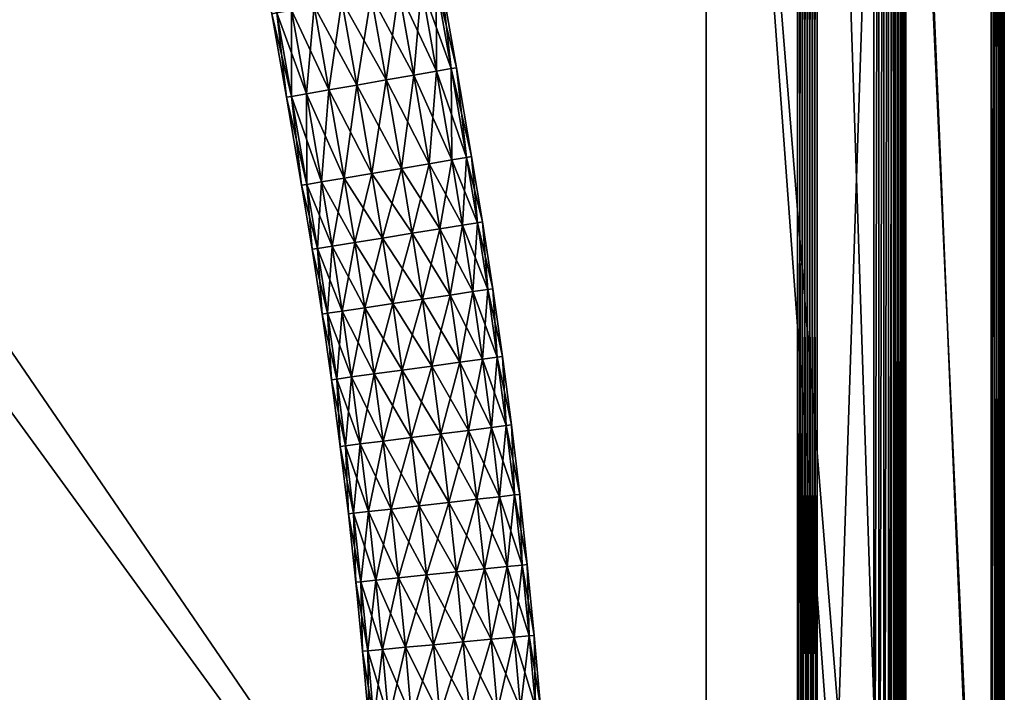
# Model space of a CAD drawing. Header units: millimetres. Extents: x -1220 to 1220, y -575 to 575.
# Tile 133 of 144: x 1020 to 1220, y 137 to 274. Entities that reach past the tile are written whole.
import ezdxf

# ---------------------------------------------------------------- set-up
doc = ezdxf.new("R2010")
doc.units = ezdxf.units.MM
doc.layers.get('0').update_dxf_attribs({"true_color": 0x5890e1})

msp = doc.modelspace()

# ---------------------------------------------------------------- meshes
at = {"color": 221, "true_color": 0xe5a6d7}
mesh = msp.add_polyface(dxfattribs=at)
corners = [(1179.07, 499.88, 720.71), (1178.76, 498.94, 720.8), (1182.76, 497.29, 720.8), (1178.44, 498, 720.89), (1182.31, 496.4, 720.89), (1173.67, 500.28, 720.8), (1173.47, 499.3, 720.89), (1178.12, 497.05, 720.92), (1177.8, 496.1, 720.95), (1181.42, 494.61, 720.95), (1181.86, 495.51, 720.92), (1173.27, 498.33, 720.92), (1173.07, 497.35, 720.95), (1167.22, 499.19, 720.92), (1167.13, 498.19, 720.95), (1167.31, 500.18, 720.89), (1159.44, 499.53, 720.92), (1159.42, 498.53, 720.95), (821, 499.53, 720.92), (821, 498.53, 720.95), (821.79, 498.53, 720.95), (821.79, 499.53, 720.92), (820.56, 498.53, 720.89), (1159.49, 464.43, 710.95), (1159.5, 502.06, 710.95), (1167.46, 501.72, 710.95), (821, 464.43, 720.95), (821.79, 464.43, 720.95), (821.79, 522.21, 710.95), (821.79, 464.43, 710.95), (821, 464.43, 710.95), (841.94, 502.06, 710.95), (841.94, 464.43, 710.95), (1197.06, 0, 710.95), (1159.49, 0, 710.95), (841.94, 0, 710.95), (821.79, 0, 710.95), (821, 0, 710.95), (820.56, 464.43, 711.01), (820.56, 0, 720.89), (821, 0, 720.95), (821.79, 0, 720.95), (1159.49, 464.43, 720.95), (1159.49, 0, 720.95), (1193.53, 0, 720.95), (1196.71, 472.46, 710.95), (1178.93, 499.46, 710.95), (1184.12, 492.99, 720.95), (1191.1, 482.81, 720.95)]
mesh.append_faces([[corners[k] for k in face] for face in [(23, 24, 25), (45, 23, 46), (46, 23, 25), (17, 42, 14), (12, 14, 8), (8, 14, 47), (14, 42, 48)]], dxfattribs={"color": 221})
mesh.append_faces([[corners[k] for k in face] for face in [(0, 1, 2), (1, 3, 4), (3, 1, 5), (5, 6, 3), (7, 8, 9), (9, 10, 7), (3, 7, 10), (11, 12, 8), (8, 7, 11), (6, 11, 7), (7, 3, 6), (13, 14, 12), (12, 11, 13), (15, 13, 11), (11, 6, 15), (16, 17, 14), (14, 13, 16), (18, 19, 20), (20, 21, 18), (22, 19, 18), (21, 20, 17), (17, 16, 21), (26, 27, 20), (20, 19, 26), (28, 29, 30), (29, 28, 31), (31, 32, 29), (23, 32, 31), (31, 24, 23), (33, 34, 23), (32, 23, 34), (34, 35, 32), (29, 32, 35), (35, 36, 29), (30, 29, 36), (36, 37, 30), (38, 30, 37), (39, 40, 26), (27, 26, 40), (40, 41, 27), (42, 43, 44), (42, 17, 20), (20, 27, 42), (43, 42, 27), (27, 41, 43)]], dxfattribs={"vtx2": -1, "color": 221})
at = {"color": 196, "true_color": 0x390888}
mesh = msp.add_polyface(dxfattribs=at)
corners = [(0, 0, 698.95), (0, 483, 698.95), (1178, 483, 698.95), (1178, 0, 698.95), (0, 503, 710.95), (0, 487, 710.95), (1178, 487, 710.95), (1178, 503, 710.95), (0, 505, 700.95), (0, 505, 708.95), (1178, 505, 708.95), (1178, 505, 700.95), (0, 503, 698.95), (1178, 503, 698.95), (1178, 487, 698.95), (0, 487, 698.95), (0, 0, 710.95), (1178, 0, 710.95), (1178, 483, 710.95), (0, 483, 710.95), (0, 484, 698.95), (1178, 484, 698.95), (0, 485, 698.95), (1178, 485, 698.95), (1178, 503.88, 710.83), (0, 503.88, 710.83), (1178, 504.5, 710.45), (0, 504.5, 710.45), (0, 486, 710.95), (1178, 486, 710.95), (0, 485, 710.95), (1178, 485, 710.95), (1178, 504.88, 700.07), (0, 504.88, 700.07), (1178, 504.5, 699.45), (0, 504.5, 699.45), (0, 504.88, 709.83), (1178, 504.88, 709.83), (0, 503.88, 699.07), (1178, 503.88, 699.07), (1178, 486, 698.95), (0, 486, 698.95), (1178, 484, 710.95), (0, 484, 710.95)]
mesh.append_faces([[corners[k] for k in face] for face in [(0, 1, 2), (2, 3, 0), (4, 5, 6), (6, 7, 4), (8, 9, 10), (10, 11, 8), (12, 13, 14), (14, 15, 12), (16, 17, 18), (18, 19, 16), (2, 1, 20), (20, 21, 2), (21, 20, 22), (22, 23, 21), (4, 7, 24), (24, 25, 4), (25, 24, 26), (26, 27, 25), (6, 5, 28), (28, 29, 6), (29, 28, 30), (30, 31, 29), (8, 11, 32), (32, 33, 8), (33, 32, 34), (34, 35, 33), (10, 9, 36), (36, 37, 10), (37, 36, 27), (27, 26, 37), (13, 12, 38), (38, 39, 13), (39, 38, 35), (35, 34, 39), (15, 14, 40), (40, 41, 15), (41, 40, 23), (23, 22, 41), (19, 18, 42), (42, 43, 19), (43, 42, 31), (31, 30, 43)]], dxfattribs={"vtx2": -1, "color": 196})
mesh = msp.add_polyface(dxfattribs=at)
corners = [(1178, 483, 698.95), (1178, 484, 698.95), (1179, 484, 698.95), (1179, 483, 698.95), (1178, 485, 698.95), (1179, 485, 698.95), (1178, 503, 710.95), (1179, 502.83, 710.95), (1179.04, 503.73, 710.83), (1178, 503.88, 710.83), (1179.06, 504.39, 710.47), (1178, 504.5, 710.45), (1178, 487, 710.95), (1178, 486, 710.95), (1179, 486, 710.95), (1179, 487, 710.95), (1178, 485, 710.95), (1179, 485, 710.95), (1178, 505, 700.95), (1178.96, 504.91, 700.95), (1179, 504.79, 700.04), (1178, 504.88, 700.07), (1179.06, 504.39, 699.43), (1178, 504.5, 699.45), (1178, 505, 708.95), (1178, 504.88, 709.83), (1179, 504.79, 709.86), (1178.96, 504.91, 708.95), (1178, 503, 698.95), (1178, 503.88, 699.07), (1179.04, 503.73, 699.07), (1179, 502.83, 698.95), (1178, 487, 698.95), (1179, 487, 698.95), (1179, 486, 698.95), (1178, 486, 698.95), (1178, 483, 710.95), (1179, 483, 710.95), (1179, 484, 710.95), (1178, 484, 710.95), (1178, 0, 698.95), (1179, 0, 698.95), (1179.85, 504.65, 708.95), (1178, 0, 710.95), (1179, 0, 710.95)]
mesh.append_faces([[corners[k] for k in face] for face in [(0, 1, 2), (2, 3, 0), (1, 4, 5), (5, 2, 1), (6, 7, 8), (8, 9, 6), (9, 8, 10), (10, 11, 9), (12, 13, 14), (14, 15, 12), (13, 16, 17), (17, 14, 13), (18, 19, 20), (20, 21, 18), (21, 20, 22), (22, 23, 21), (24, 25, 26), (26, 27, 24), (25, 11, 10), (10, 26, 25), (28, 29, 30), (30, 31, 28), (29, 23, 22), (22, 30, 29), (32, 33, 34), (34, 35, 32), (35, 34, 5), (5, 4, 35), (36, 37, 38), (38, 39, 36), (39, 38, 17), (17, 16, 39), (40, 0, 3), (3, 41, 40), (6, 12, 15), (15, 7, 6), (18, 24, 27), (27, 19, 18), (19, 27, 42), (32, 28, 31), (31, 33, 32), (36, 43, 44), (44, 37, 36)]], dxfattribs={"vtx2": -1, "color": 196})
mesh = msp.add_polyface(dxfattribs=at)
corners = [(1181, 487, 698.95), (1181, 486, 698.95), (1180, 486, 698.95), (1180, 487, 698.95), (1181, 485, 698.95), (1180, 485, 698.95), (1181, 487, 710.95), (1180, 487, 710.95), (1180, 486, 710.95), (1181, 486, 710.95), (1180, 485, 710.95), (1181, 485, 710.95), (1179, 483, 698.95), (1179, 484, 698.95), (1180, 484, 698.95), (1180, 483, 698.95), (1179, 485, 698.95), (1179, 487, 710.95), (1179, 486, 710.95), (1179, 485, 710.95), (1181, 483, 698.95), (1181, 484, 698.95), (1181, 483, 710.95), (1181, 484, 710.95), (1180, 484, 710.95), (1180, 483, 710.95), (1179, 487, 698.95), (1179, 486, 698.95), (1179, 483, 710.95), (1179, 484, 710.95), (1181, 501.41, 698.95), (1180, 502.3, 710.95), (1179, 0, 698.95), (1180, 0, 698.95), (1181, 0, 698.95), (1181, 0, 710.95), (1180, 0, 710.95), (1179, 0, 710.95)]
mesh.append_faces([[corners[k] for k in face] for face in [(0, 1, 2), (2, 3, 0), (1, 4, 5), (5, 2, 1), (6, 7, 8), (8, 9, 6), (9, 8, 10), (10, 11, 9), (12, 13, 14), (14, 15, 12), (13, 16, 5), (5, 14, 13), (17, 18, 8), (8, 7, 17), (18, 19, 10), (10, 8, 18), (20, 15, 14), (14, 21, 20), (21, 14, 5), (5, 4, 21), (22, 23, 24), (24, 25, 22), (23, 11, 10), (10, 24, 23), (26, 3, 2), (2, 27, 26), (27, 2, 5), (5, 16, 27), (28, 25, 24), (24, 29, 28), (29, 24, 10), (10, 19, 29), (30, 0, 3), (31, 7, 6), (32, 12, 15), (15, 33, 32), (20, 34, 33), (33, 15, 20), (35, 22, 25), (25, 36, 35), (28, 37, 36), (36, 25, 28)]], dxfattribs={"vtx2": -1, "color": 196})
mesh = msp.add_polyface(dxfattribs=at)
corners = [(1200, 483, 700.95), (1200, 483, 708.95), (1200, 0, 708.95), (1200, 0, 700.95), (1198, 0, 698.95), (1182, 0, 698.95), (1182, 483, 698.95), (1198, 483, 698.95), (1182, 0, 710.95), (1198, 0, 710.95), (1198, 483, 710.95), (1182, 483, 710.95), (1199.88, 483, 700.07), (1199.79, 484, 700.04), (1199.91, 483.97, 700.95), (1199.5, 483, 699.45), (1199.39, 484.06, 699.43), (1199.91, 483.97, 708.95), (1199.79, 484, 709.86), (1199.88, 483, 709.83), (1199.39, 484.06, 710.47), (1199.5, 483, 710.45), (1198.73, 484.04, 699.07), (1198.88, 483, 699.07), (1181, 483, 698.95), (1181, 484, 698.95), (1181, 484, 710.95), (1181, 483, 710.95), (1198.88, 483, 710.83), (1198.73, 484.04, 710.83), (1199.88, 0, 700.07), (1199.5, 0, 699.45), (1199.88, 0, 709.83), (1199.5, 0, 710.45), (1198.88, 0, 699.07), (1181, 0, 698.95), (1182, 484, 698.95), (1181, 0, 710.95), (1198.88, 0, 710.83), (1197.82, 484, 710.95)]
mesh.append_faces([[corners[k] for k in face] for face in [(0, 1, 2), (2, 3, 0), (4, 5, 6), (6, 7, 4), (8, 9, 10), (10, 11, 8), (0, 12, 13), (13, 14, 0), (12, 15, 16), (1, 17, 18), (18, 19, 1), (20, 21, 19), (22, 23, 7), (16, 15, 23), (6, 24, 25), (26, 27, 11), (10, 28, 29), (28, 21, 20), (0, 3, 30), (30, 12, 0), (12, 30, 31), (31, 15, 12), (1, 0, 14), (14, 17, 1), (2, 1, 19), (19, 32, 2), (32, 19, 21), (21, 33, 32), (4, 7, 23), (23, 34, 4), (34, 23, 15), (15, 31, 34), (6, 5, 35), (35, 24, 6), (7, 6, 36), (8, 11, 27), (27, 37, 8), (10, 9, 38), (38, 28, 10), (28, 38, 33), (33, 21, 28), (11, 10, 39)]], dxfattribs={"vtx2": -1, "color": 196})
at = {"color": 221, "true_color": 0xe5a6d7}
mesh = msp.add_polyface(dxfattribs=at)
corners = [(1220, 0, 712.95), (1220, 465, 712.95), (1220, 465, 713.26), (1220, 0, 713.26), (1217.3, 464.94, 718.27), (1218.01, 464.96, 718.19), (1217.61, 474.4, 718.19), (1219.87, 465, 712.07), (1219.87, 0, 712.07), (1219.5, 464.99, 711.45), (1219.5, 0, 711.45), (1218.88, 464.98, 717.95), (1218.01, 0, 718.19), (1218.88, 0, 717.95), (1219.5, 464.99, 717.5), (1219.5, 0, 717.5), (1196.52, 464.49, 720.8), (1197.51, 464.51, 720.71), (1197.16, 472.5, 720.71), (1195.52, 464.47, 720.89), (1196.17, 472.41, 720.8), (1193.53, 464.43, 720.95), (1194.53, 464.45, 720.92), (1194.19, 472.22, 720.92), (1195.18, 472.32, 720.89), (1193.53, 0, 720.95), (1194.53, 0, 720.92), (1195.52, 0, 720.89), (1218.87, 464.98, 711.07), (1218, 464.96, 710.95), (1217.59, 474.4, 710.95), (1197.06, 464.5, 710.95), (1196.71, 472.46, 710.95), (1218, 0, 710.95), (1197.06, 0, 710.95), (1197.87, 0, 720.66), (1197.87, 464.52, 720.66), (1197.51, 0, 720.71), (1217.3, 0, 718.27), (1197.52, 472.53, 720.66), (1220, 0, 715.66), (1220, 465, 715.66), (1220, 465, 715.94), (1220, 0, 715.94), (1219.87, 0, 716.83), (1219.87, 465, 716.83), (1196.52, 0, 720.8), (1218.87, 0, 711.07), (1159.49, 464.43, 720.95), (1193.19, 472.13, 720.95), (1159.49, 464.43, 710.95)]
mesh.append_faces([[corners[k] for k in face] for face in [(48, 21, 49), (31, 50, 32)]], dxfattribs={"color": 221})
mesh.append_faces([[corners[k] for k in face] for face in [(0, 1, 2), (2, 3, 0), (4, 5, 6), (7, 1, 0), (0, 8, 7), (9, 7, 8), (8, 10, 9), (11, 5, 12), (12, 13, 11), (14, 11, 13), (13, 15, 14), (16, 17, 18), (19, 16, 20), (21, 22, 23), (22, 19, 24), (22, 21, 25), (25, 26, 22), (19, 22, 26), (26, 27, 19), (28, 29, 30), (29, 31, 32), (31, 29, 33), (33, 34, 31), (35, 36, 17), (17, 37, 35), (18, 17, 36), (38, 4, 36), (36, 35, 38), (39, 36, 4), (40, 41, 42), (42, 43, 40), (3, 2, 41), (41, 40, 3), (38, 12, 5), (5, 4, 38), (44, 43, 42), (42, 45, 44), (15, 44, 45), (45, 14, 15), (46, 37, 17), (17, 16, 46), (27, 46, 16), (16, 19, 27), (47, 33, 29), (29, 28, 47), (10, 47, 28), (28, 9, 10), (50, 31, 34), (25, 21, 48)]], dxfattribs={"vtx2": -1, "color": 221})
at = {"color": 196, "true_color": 0x390888}
mesh = msp.add_polyface(dxfattribs=at)
corners = [(1097.13, 279.62, 695.86), (1091.51, 278.59, 697.94), (1088.38, 294.89, 697.94), (1093.97, 296.05, 695.86), (1101.71, 280.47, 691.96), (1104.7, 281.02, 686.69), (1098.53, 297, 691.96), (1105.73, 281.21, 680.71), (1101.5, 297.61, 686.69), (1104.7, 281.02, 674.72), (1102.54, 297.83, 680.71), (1101.71, 280.47, 669.46), (1101.5, 297.61, 674.72), (1097.13, 279.62, 665.55), (1098.53, 297, 669.46), (1091.51, 278.59, 663.47), (1093.97, 296.05, 665.55), (1088.38, 294.89, 663.47), (1094.53, 261.45, 697.94), (1088.54, 260.41, 697.94), (1085.54, 277.49, 697.94), (1100.16, 262.43, 695.86), (1104.74, 263.23, 691.96), (1107.74, 263.75, 686.69), (1108.78, 263.93, 680.71), (1107.74, 263.75, 674.72), (1104.74, 263.23, 669.46), (1100.16, 262.43, 665.55), (1094.53, 261.45, 663.47), (1088.54, 260.41, 663.47), (1085.54, 277.49, 663.47), (1097.62, 243.48, 697.94), (1103.25, 244.44, 695.86), (1107.84, 245.22, 691.96), (1110.84, 245.73, 686.69), (1111.88, 245.9, 680.71), (1110.84, 245.73, 674.72), (1107.84, 245.22, 669.46), (1103.25, 244.44, 665.55), (1097.62, 243.48, 663.47), (1091.63, 242.47, 663.47)]
mesh.append_faces([[corners[k] for k in face] for face in [(0, 1, 2), (2, 3, 0), (4, 0, 3), (5, 4, 6), (7, 5, 8), (9, 7, 10), (11, 9, 12), (13, 11, 14), (15, 13, 16), (16, 17, 15), (18, 19, 20), (20, 1, 18), (21, 18, 1), (1, 0, 21), (22, 21, 0), (0, 4, 22), (23, 22, 4), (4, 5, 23), (24, 23, 5), (5, 7, 24), (25, 24, 7), (7, 9, 25), (26, 25, 9), (9, 11, 26), (27, 26, 11), (11, 13, 27), (28, 27, 13), (13, 15, 28), (29, 28, 15), (15, 30, 29), (19, 18, 31), (18, 21, 32), (21, 22, 33), (22, 23, 34), (23, 24, 35), (24, 25, 36), (25, 26, 37), (26, 27, 38), (27, 28, 39), (28, 29, 40)]], dxfattribs={"vtx2": -1, "color": 196})
mesh = msp.add_polyface(dxfattribs=at)
corners = [(1072.35, 275.06, 686.69), (1071.31, 274.87, 680.71), (1068.26, 290.71, 680.71), (1069.3, 290.93, 686.69), (1075.34, 275.61, 691.96), (1072.27, 291.55, 691.96), (1079.92, 276.45, 695.86), (1076.83, 292.49, 695.86), (1085.54, 277.49, 697.94), (1082.43, 293.65, 697.94), (1091.51, 278.59, 697.94), (1088.38, 294.89, 697.94), (1085.54, 277.49, 663.47), (1091.51, 278.59, 663.47), (1088.38, 294.89, 663.47), (1082.43, 293.65, 663.47), (1079.92, 276.45, 665.55), (1076.83, 292.49, 665.55), (1075.34, 275.61, 669.46), (1072.27, 291.55, 669.46), (1072.35, 275.06, 674.72), (1069.3, 290.93, 674.72), (1075.34, 258.11, 686.69), (1074.3, 257.93, 680.71), (1078.33, 258.63, 691.96), (1082.92, 259.43, 695.86), (1088.54, 260.41, 697.94), (1082.92, 259.43, 665.55), (1088.54, 260.41, 663.47), (1078.33, 258.63, 669.46), (1075.34, 258.11, 674.72), (1086, 241.51, 695.86), (1091.63, 242.47, 697.94), (1086, 241.51, 665.55)]
mesh.append_faces([[corners[k] for k in face] for face in [(0, 1, 2), (2, 3, 0), (4, 0, 3), (3, 5, 4), (6, 4, 5), (5, 7, 6), (8, 6, 7), (7, 9, 8), (10, 8, 9), (9, 11, 10), (12, 13, 14), (14, 15, 12), (16, 12, 15), (15, 17, 16), (18, 16, 17), (17, 19, 18), (20, 18, 19), (19, 21, 20), (1, 20, 21), (21, 2, 1), (22, 23, 1), (1, 0, 22), (24, 22, 0), (0, 4, 24), (25, 24, 4), (4, 6, 25), (26, 25, 6), (6, 8, 26), (27, 28, 12), (12, 16, 27), (29, 27, 16), (16, 18, 29), (30, 29, 18), (18, 20, 30), (23, 30, 20), (20, 1, 23), (24, 25, 31), (25, 26, 32), (28, 27, 33)]], dxfattribs={"vtx2": -1, "color": 196})
mesh = msp.add_polyface(dxfattribs=at)
corners = [(1103.25, 244.44, 695.86), (1097.62, 243.48, 697.94), (1094.53, 261.45, 697.94), (1107.84, 245.22, 691.96), (1100.16, 262.43, 695.86), (1110.84, 245.73, 686.69), (1104.74, 263.23, 691.96), (1111.88, 245.9, 680.71), (1107.74, 263.75, 686.69), (1110.84, 245.73, 674.72), (1108.78, 263.93, 680.71), (1107.84, 245.22, 669.46), (1107.74, 263.75, 674.72), (1103.25, 244.44, 665.55), (1104.74, 263.23, 669.46), (1097.62, 243.48, 663.47), (1100.16, 262.43, 665.55), (1091.63, 242.47, 697.94), (1099.81, 230.32, 697.94), (1105.45, 231.23, 695.86), (1110.05, 231.97, 691.96), (1113.05, 232.45, 686.69), (1114.09, 232.62, 680.71), (1113.05, 232.45, 674.72), (1110.05, 231.97, 669.46), (1105.45, 231.23, 665.55), (1099.81, 230.32, 663.47), (1093.81, 229.35, 663.47), (1093.81, 229.35, 697.94), (1101.88, 216.93, 697.94), (1107.53, 217.77, 695.86), (1112.13, 218.46, 691.96), (1115.14, 218.9, 686.69), (1116.18, 219.06, 680.71), (1115.14, 218.9, 674.72), (1112.13, 218.46, 669.46), (1107.53, 217.77, 665.55), (1101.88, 216.93, 663.47), (1095.86, 216.04, 663.47)]
mesh.append_faces([[corners[k] for k in face] for face in [(0, 1, 2), (3, 0, 4), (5, 3, 6), (7, 5, 8), (9, 7, 10), (11, 9, 12), (13, 11, 14), (15, 13, 16), (17, 1, 18), (19, 18, 1), (1, 0, 19), (20, 19, 0), (0, 3, 20), (21, 20, 3), (3, 5, 21), (22, 21, 5), (5, 7, 22), (23, 22, 7), (7, 9, 23), (24, 23, 9), (9, 11, 24), (25, 24, 11), (11, 13, 25), (26, 25, 13), (13, 15, 26), (27, 26, 15), (28, 18, 29), (18, 19, 30), (19, 20, 31), (32, 31, 20), (20, 21, 32), (33, 32, 21), (21, 22, 33), (34, 33, 22), (22, 23, 34), (35, 34, 23), (23, 24, 35), (24, 25, 36), (25, 26, 37), (26, 27, 38)]], dxfattribs={"vtx2": -1, "color": 196})
mesh = msp.add_polyface(dxfattribs=at)
corners = [(1078.41, 240.23, 686.69), (1077.37, 240.05, 680.71), (1074.3, 257.93, 680.71), (1075.34, 258.11, 686.69), (1081.41, 240.74, 691.96), (1078.33, 258.63, 691.96), (1086, 241.51, 695.86), (1091.63, 242.47, 697.94), (1082.92, 259.43, 695.86), (1097.62, 243.48, 697.94), (1088.54, 260.41, 697.94), (1091.63, 242.47, 663.47), (1097.62, 243.48, 663.47), (1094.53, 261.45, 663.47), (1086, 241.51, 665.55), (1088.54, 260.41, 663.47), (1081.41, 240.74, 669.46), (1082.92, 259.43, 665.55), (1078.33, 258.63, 669.46), (1078.41, 240.23, 674.72), (1075.34, 258.11, 674.72), (1080.58, 227.23, 686.69), (1079.54, 227.06, 680.71), (1083.58, 227.71, 691.96), (1088.17, 228.45, 695.86), (1093.81, 229.35, 697.94), (1099.81, 230.32, 697.94), (1093.81, 229.35, 663.47), (1088.17, 228.45, 665.55), (1083.58, 227.71, 669.46), (1080.58, 227.23, 674.72), (1082.6, 214.07, 686.69), (1085.61, 214.52, 691.96), (1090.22, 215.2, 695.86), (1095.86, 216.04, 697.94), (1090.22, 215.2, 665.55), (1085.61, 214.52, 669.46), (1082.6, 214.07, 674.72)]
mesh.append_faces([[corners[k] for k in face] for face in [(0, 1, 2), (2, 3, 0), (4, 0, 3), (3, 5, 4), (6, 4, 5), (7, 6, 8), (9, 7, 10), (11, 12, 13), (14, 11, 15), (16, 14, 17), (17, 18, 16), (19, 16, 18), (18, 20, 19), (1, 19, 20), (20, 2, 1), (21, 22, 1), (1, 0, 21), (23, 21, 0), (0, 4, 23), (24, 23, 4), (4, 6, 24), (25, 24, 6), (6, 7, 25), (26, 25, 7), (12, 11, 27), (28, 27, 11), (11, 14, 28), (29, 28, 14), (14, 16, 29), (30, 29, 16), (16, 19, 30), (22, 30, 19), (19, 1, 22), (22, 21, 31), (21, 23, 32), (23, 24, 33), (24, 25, 34), (27, 28, 35), (28, 29, 36), (29, 30, 37)]], dxfattribs={"vtx2": -1, "color": 196})
mesh = msp.add_polyface(dxfattribs=at)
corners = [(1107.53, 217.77, 695.86), (1101.88, 216.93, 697.94), (1099.81, 230.32, 697.94), (1112.13, 218.46, 691.96), (1105.45, 231.23, 695.86), (1107.53, 217.77, 665.55), (1112.13, 218.46, 669.46), (1110.05, 231.97, 669.46), (1101.88, 216.93, 663.47), (1105.45, 231.23, 665.55), (1109.46, 204.13, 695.86), (1103.8, 203.35, 697.94), (1114.08, 204.76, 691.96), (1117.09, 205.17, 686.69), (1115.14, 218.9, 686.69), (1118.13, 205.31, 680.71), (1116.18, 219.06, 680.71), (1117.09, 205.17, 674.72), (1115.14, 218.9, 674.72), (1114.08, 204.76, 669.46), (1109.46, 204.13, 665.55), (1103.8, 203.35, 663.47), (1097.78, 202.53, 663.47), (1105.6, 189.59, 697.94), (1099.57, 188.84, 697.94), (1097.78, 202.53, 697.94), (1111.26, 190.3, 695.86), (1115.88, 190.88, 691.96), (1118.9, 191.26, 686.69), (1119.95, 191.39, 680.71), (1118.9, 191.26, 674.72), (1115.88, 190.88, 669.46), (1111.26, 190.3, 665.55), (1105.6, 189.59, 663.47), (1099.57, 188.84, 663.47)]
mesh.append_faces([[corners[k] for k in face] for face in [(0, 1, 2), (3, 0, 4), (5, 6, 7), (8, 5, 9), (10, 11, 1), (1, 0, 10), (12, 10, 0), (0, 3, 12), (13, 12, 3), (3, 14, 13), (15, 13, 14), (14, 16, 15), (17, 15, 16), (16, 18, 17), (19, 17, 18), (18, 6, 19), (20, 19, 6), (6, 5, 20), (21, 20, 5), (5, 8, 21), (22, 21, 8), (23, 24, 25), (25, 11, 23), (26, 23, 11), (11, 10, 26), (27, 26, 10), (10, 12, 27), (28, 27, 12), (12, 13, 28), (29, 28, 13), (13, 15, 29), (30, 29, 15), (15, 17, 30), (31, 30, 17), (17, 19, 31), (32, 31, 19), (19, 20, 32), (33, 32, 20), (20, 21, 33), (34, 33, 21)]], dxfattribs={"vtx2": -1, "color": 196})
mesh = msp.add_polyface(dxfattribs=at)
corners = [(1082.6, 214.07, 686.69), (1081.56, 213.92, 680.71), (1079.54, 227.06, 680.71), (1085.61, 214.52, 691.96), (1080.58, 227.23, 686.69), (1090.22, 215.2, 695.86), (1083.58, 227.71, 691.96), (1095.86, 216.04, 697.94), (1088.17, 228.45, 695.86), (1101.88, 216.93, 697.94), (1093.81, 229.35, 697.94), (1095.86, 216.04, 663.47), (1101.88, 216.93, 663.47), (1099.81, 230.32, 663.47), (1090.22, 215.2, 665.55), (1093.81, 229.35, 663.47), (1085.61, 214.52, 669.46), (1088.17, 228.45, 665.55), (1082.6, 214.07, 674.72), (1083.58, 227.71, 669.46), (1080.58, 227.23, 674.72), (1084.5, 200.72, 686.69), (1083.45, 200.58, 680.71), (1087.51, 201.13, 691.96), (1092.12, 201.76, 695.86), (1097.78, 202.53, 697.94), (1103.8, 203.35, 697.94), (1097.78, 202.53, 663.47), (1092.12, 201.76, 665.55), (1087.51, 201.13, 669.46), (1084.5, 200.72, 674.72), (1086.26, 187.17, 686.69), (1089.28, 187.55, 691.96), (1093.9, 188.13, 695.86), (1099.57, 188.84, 697.94), (1103.8, 203.35, 663.47), (1099.57, 188.84, 663.47), (1093.9, 188.13, 665.55), (1089.28, 187.55, 669.46), (1086.26, 187.17, 674.72), (1085.22, 187.04, 680.71)]
mesh.append_faces([[corners[k] for k in face] for face in [(0, 1, 2), (3, 0, 4), (5, 3, 6), (7, 5, 8), (9, 7, 10), (11, 12, 13), (14, 11, 15), (16, 14, 17), (18, 16, 19), (1, 18, 20), (20, 2, 1), (21, 22, 1), (1, 0, 21), (23, 21, 0), (0, 3, 23), (24, 23, 3), (3, 5, 24), (25, 24, 5), (5, 7, 25), (26, 25, 7), (7, 9, 26), (12, 11, 27), (28, 27, 11), (11, 14, 28), (29, 28, 14), (14, 16, 29), (30, 29, 16), (16, 18, 30), (22, 30, 18), (18, 1, 22), (22, 21, 31), (21, 23, 32), (23, 24, 33), (24, 25, 34), (35, 27, 36), (27, 28, 37), (28, 29, 38), (29, 30, 39), (30, 22, 40)]], dxfattribs={"vtx2": -1, "color": 196})
mesh = msp.add_polyface(dxfattribs=at)
corners = [(1086.26, 187.17, 686.69), (1085.22, 187.04, 680.71), (1083.45, 200.58, 680.71), (1089.28, 187.55, 691.96), (1084.5, 200.72, 686.69), (1093.9, 188.13, 695.86), (1087.51, 201.13, 691.96), (1099.57, 188.84, 697.94), (1092.12, 201.76, 695.86), (1093.9, 188.13, 665.55), (1099.57, 188.84, 663.47), (1097.78, 202.53, 663.47), (1089.28, 187.55, 669.46), (1092.12, 201.76, 665.55), (1086.26, 187.17, 674.72), (1087.51, 201.13, 669.46), (1084.5, 200.72, 674.72), (1087.9, 173.45, 686.69), (1086.85, 173.33, 680.71), (1090.92, 173.8, 691.96), (1095.54, 174.32, 695.86), (1101.22, 174.97, 697.94), (1095.54, 174.32, 665.55), (1101.22, 174.97, 663.47), (1090.92, 173.8, 669.46), (1087.9, 173.45, 674.72), (1089.41, 159.57, 686.69), (1088.36, 159.46, 680.71), (1092.43, 159.88, 691.96), (1097.06, 160.36, 695.86), (1102.74, 160.95, 697.94), (1097.06, 160.36, 665.55), (1102.74, 160.95, 663.47), (1092.43, 159.88, 669.46), (1089.41, 159.57, 674.72)]
mesh.append_faces([[corners[k] for k in face] for face in [(0, 1, 2), (3, 0, 4), (5, 3, 6), (7, 5, 8), (9, 10, 11), (12, 9, 13), (14, 12, 15), (1, 14, 16), (17, 18, 1), (1, 0, 17), (19, 17, 0), (0, 3, 19), (20, 19, 3), (3, 5, 20), (21, 20, 5), (5, 7, 21), (22, 23, 10), (10, 9, 22), (24, 22, 9), (9, 12, 24), (25, 24, 12), (12, 14, 25), (18, 25, 14), (14, 1, 18), (26, 27, 18), (18, 17, 26), (28, 26, 17), (17, 19, 28), (29, 28, 19), (19, 20, 29), (30, 29, 20), (20, 21, 30), (31, 32, 23), (23, 22, 31), (33, 31, 22), (22, 24, 33), (34, 33, 24), (24, 25, 34), (27, 34, 25), (25, 18, 27)]], dxfattribs={"vtx2": -1, "color": 196})
mesh = msp.add_polyface(dxfattribs=at)
corners = [(1107.26, 175.66, 697.94), (1101.22, 174.97, 697.94), (1099.57, 188.84, 697.94), (1105.6, 189.59, 697.94), (1112.93, 176.31, 695.86), (1111.26, 190.3, 695.86), (1117.56, 176.83, 691.96), (1115.88, 190.88, 691.96), (1120.58, 177.18, 686.69), (1118.9, 191.26, 686.69), (1121.63, 177.3, 680.71), (1119.95, 191.39, 680.71), (1120.58, 177.18, 674.72), (1118.9, 191.26, 674.72), (1117.56, 176.83, 669.46), (1115.88, 190.88, 669.46), (1112.93, 176.31, 665.55), (1111.26, 190.3, 665.55), (1107.26, 175.66, 663.47), (1105.6, 189.59, 663.47), (1101.22, 174.97, 663.47), (1099.57, 188.84, 663.47), (1108.79, 161.57, 697.94), (1102.74, 160.95, 697.94), (1114.47, 162.16, 695.86), (1119.1, 162.63, 691.96), (1122.12, 162.95, 686.69), (1123.17, 163.06, 680.71), (1122.12, 162.95, 674.72), (1119.1, 162.63, 669.46), (1114.47, 162.16, 665.55), (1108.79, 161.57, 663.47), (1102.74, 160.95, 663.47)]
mesh.append_faces([[corners[k] for k in face] for face in [(0, 1, 2), (2, 3, 0), (4, 0, 3), (3, 5, 4), (6, 4, 5), (5, 7, 6), (8, 6, 7), (7, 9, 8), (10, 8, 9), (9, 11, 10), (12, 10, 11), (11, 13, 12), (14, 12, 13), (13, 15, 14), (16, 14, 15), (15, 17, 16), (18, 16, 17), (17, 19, 18), (20, 18, 19), (19, 21, 20), (22, 23, 1), (1, 0, 22), (24, 22, 0), (0, 4, 24), (25, 24, 4), (4, 6, 25), (26, 25, 6), (6, 8, 26), (27, 26, 8), (8, 10, 27), (28, 27, 10), (10, 12, 28), (29, 28, 12), (12, 14, 29), (30, 29, 14), (14, 16, 30), (31, 30, 16), (16, 18, 31), (32, 31, 18), (18, 20, 32)]], dxfattribs={"vtx2": -1, "color": 196})
mesh = msp.add_polyface(dxfattribs=at)
corners = [(1115.87, 147.87, 695.86), (1110.18, 147.34, 697.94), (1108.79, 161.57, 697.94), (1114.47, 162.16, 695.86), (1120.5, 148.3, 691.96), (1119.1, 162.63, 691.96), (1123.53, 148.58, 686.69), (1122.12, 162.95, 686.69), (1124.58, 148.67, 680.71), (1123.17, 163.06, 680.71), (1123.53, 148.58, 674.72), (1122.12, 162.95, 674.72), (1120.5, 148.3, 669.46), (1119.1, 162.63, 669.46), (1115.87, 147.87, 665.55), (1114.47, 162.16, 665.55), (1110.18, 147.34, 663.47), (1108.79, 161.57, 663.47), (1117.14, 133.45, 695.86), (1111.45, 132.98, 697.94), (1121.78, 133.84, 691.96), (1124.81, 134.09, 686.69), (1125.86, 134.18, 680.71), (1124.81, 134.09, 674.72), (1121.78, 133.84, 669.46), (1117.14, 133.45, 665.55), (1111.45, 132.98, 663.47), (1105.39, 132.47, 663.47), (1118.27, 118.92, 695.86), (1122.92, 119.26, 691.96), (1125.95, 119.48, 686.69), (1127, 119.56, 680.71), (1125.95, 119.48, 674.72), (1122.92, 119.26, 669.46), (1118.27, 118.92, 665.55)]
mesh.append_faces([[corners[k] for k in face] for face in [(0, 1, 2), (2, 3, 0), (4, 0, 3), (3, 5, 4), (6, 4, 5), (5, 7, 6), (8, 6, 7), (7, 9, 8), (10, 8, 9), (9, 11, 10), (12, 10, 11), (11, 13, 12), (14, 12, 13), (13, 15, 14), (16, 14, 15), (15, 17, 16), (18, 19, 1), (1, 0, 18), (20, 18, 0), (0, 4, 20), (21, 20, 4), (4, 6, 21), (22, 21, 6), (6, 8, 22), (23, 22, 8), (8, 10, 23), (24, 23, 10), (10, 12, 24), (25, 24, 12), (12, 14, 25), (26, 25, 14), (14, 16, 26), (27, 26, 16), (19, 18, 28), (18, 20, 29), (20, 21, 30), (21, 22, 31), (22, 23, 32), (23, 24, 33), (24, 25, 34)]], dxfattribs={"vtx2": -1, "color": 196})
mesh = msp.add_polyface(dxfattribs=at)
corners = [(1090.78, 145.54, 686.69), (1089.73, 145.44, 680.71), (1088.36, 159.46, 680.71), (1089.41, 159.57, 686.69), (1093.81, 145.82, 691.96), (1092.43, 159.88, 691.96), (1098.44, 146.25, 695.86), (1097.06, 160.36, 695.86), (1104.13, 146.78, 697.94), (1102.74, 160.95, 697.94), (1110.18, 147.34, 697.94), (1108.79, 161.57, 697.94), (1104.13, 146.78, 663.47), (1110.18, 147.34, 663.47), (1108.79, 161.57, 663.47), (1102.74, 160.95, 663.47), (1098.44, 146.25, 665.55), (1097.06, 160.36, 665.55), (1093.81, 145.82, 669.46), (1092.43, 159.88, 669.46), (1090.78, 145.54, 674.72), (1089.41, 159.57, 674.72), (1092.03, 131.36, 686.69), (1090.98, 131.27, 680.71), (1095.06, 131.61, 691.96), (1099.7, 132, 695.86), (1105.39, 132.47, 697.94), (1111.45, 132.98, 697.94), (1105.39, 132.47, 663.47), (1099.7, 132, 665.55), (1095.06, 131.61, 669.46), (1092.03, 131.36, 674.72)]
mesh.append_faces([[corners[k] for k in face] for face in [(0, 1, 2), (2, 3, 0), (4, 0, 3), (3, 5, 4), (6, 4, 5), (5, 7, 6), (8, 6, 7), (7, 9, 8), (10, 8, 9), (9, 11, 10), (12, 13, 14), (14, 15, 12), (16, 12, 15), (15, 17, 16), (18, 16, 17), (17, 19, 18), (20, 18, 19), (19, 21, 20), (1, 20, 21), (21, 2, 1), (22, 23, 1), (1, 0, 22), (24, 22, 0), (0, 4, 24), (25, 24, 4), (4, 6, 25), (26, 25, 6), (6, 8, 26), (27, 26, 8), (8, 10, 27), (13, 12, 28), (29, 28, 12), (12, 16, 29), (30, 29, 16), (16, 18, 30), (31, 30, 18), (18, 20, 31), (23, 31, 20), (20, 1, 23)]], dxfattribs={"vtx2": -1, "color": 196})

doc.saveas('drawing.dxf')
